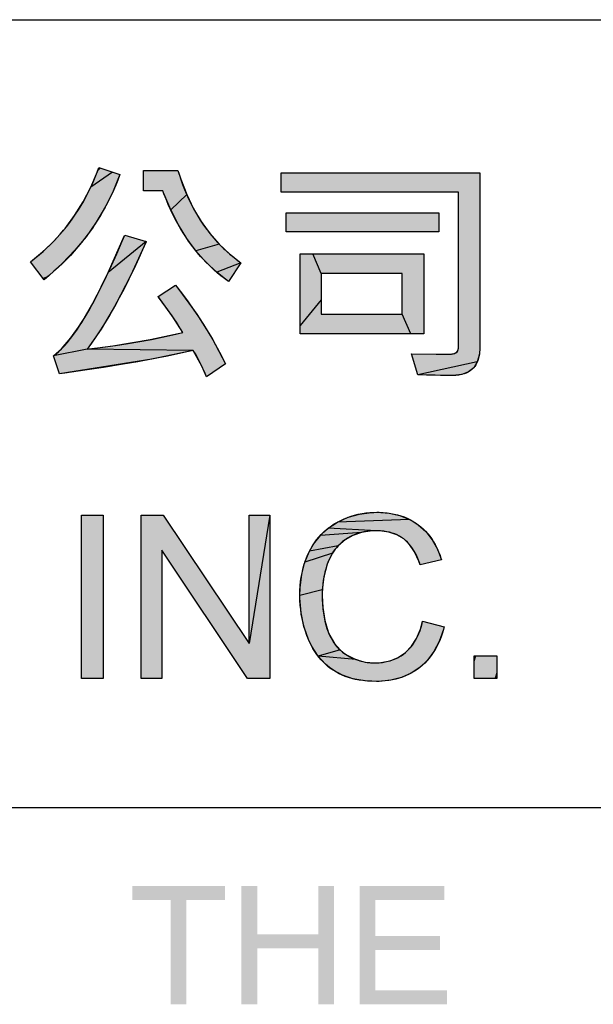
# Model space of a CAD drawing. Extents: x 0 to 1189, y 0 to 841.
# Tile 70 of 125: x 1022 to 1036, y 65 to 90. Entities that reach past the tile are written whole.
import ezdxf

# ---------------------------------------------------------------- set-up
doc = ezdxf.new("R2010")
doc.units = 0
doc.header["$LTSCALE"] = 65.395
doc.header["$MEASUREMENT"] = 0
doc.layers.get('0').update_dxf_attribs({"linetype": 'CONTINUOUS'})

msp = doc.modelspace()

# ---------------------------------------------------------------- linework, layer by layer
at = {"linetype": 'Continuous'}
for p, q in [((909, 90), (1174, 90)), ((1023.50204, 85.74369), (1023.67061, 86.14128)), ((1024.05659, 86.13058), (1023.50204, 85.74369)), ((1023.67061, 86.14128), (1023.71033, 86.24885)), ((1023.71033, 86.24885), (1024.24468, 86.06633)), ((1024.24468, 86.06633), (1024.07017, 85.64226)), ((1024.8462, 85.6583), (1024.8462, 86.16968)), ((1025.71951, 86.16968), (1025.78859, 85.9538)), ((1025.78859, 85.9538), (1025.94047, 85.5607)), ((1023.30917, 85.37203), (1023.50204, 85.74369)), ((1024.07017, 85.64226), (1023.86877, 85.23912)), ((1025.33444, 85.6583), (1024.8462, 85.6583)), ((1025.53413, 85.17221), (1025.35946, 85.59054)), ((1025.94047, 85.5607), (1025.53413, 85.17221)), ((1025.94047, 85.5607), (1026.1147, 85.20105)), ((1023.09199, 85.02458), (1023.30917, 85.37203)), ((1022.85011, 84.69987), (1023.09199, 85.02458)), ((1023.86877, 85.23912), (1023.64019, 84.85558)), ((1025.72891, 84.79084), (1025.53413, 85.17221)), ((1026.1147, 85.20105), (1026.31081, 84.87229)), ((1028.47271, 85.09993), (1032.35273, 85.09993)), ((1028.47271, 84.61256), (1028.47271, 85.09993)), ((1032.35273, 85.09993), (1032.35273, 84.61256)), ((1023.64019, 84.85558), (1023.51553, 84.67078)), ((1025.94327, 84.44372), (1025.72891, 84.79084)), ((1026.31081, 84.87229), (1026.52882, 84.5722)), ((1022.58288, 84.39682), (1022.71966, 84.54564)), ((1022.71966, 84.54564), (1022.85011, 84.69987)), ((1023.51553, 84.67078), (1023.38394, 84.49063)), ((1023.94833, 83.57756), (1024.36221, 84.52035)), ((1026.52882, 84.5722), (1026.76916, 84.29895)), ((1032.35273, 84.61256), (1028.47271, 84.61256)), ((1022.29019, 84.11534), (1022.58288, 84.39682)), ((1023.38394, 84.49063), (1023.09991, 84.14417)), ((1024.91145, 84.366), (1023.94833, 83.57756)), ((1024.91022, 84.36311), (1024.5162, 83.49671)), ((1026.17709, 84.12846), (1025.94327, 84.44372)), ((1026.76916, 84.29895), (1026.17709, 84.12846)), ((1026.76916, 84.29895), (1026.89804, 84.17185)), ((1021.97085, 83.85461), (1022.29019, 84.11534)), ((1023.09991, 84.14417), (1022.78712, 83.81535)), ((1026.43065, 83.84299), (1026.17709, 84.12846)), ((1026.89804, 84.17185), (1027.03274, 84.05108)), ((1027.03274, 84.05108), (1027.31961, 83.82851)), ((1028.82158, 84.05123), (1031.96767, 84.05123)), ((1028.82158, 82.025), (1028.82158, 84.05123)), ((1029.35698, 83.55794), (1029.14877, 84.05123)), ((1031.96767, 84.05123), (1031.96767, 82.025)), ((1022.78712, 83.81535), (1022.44432, 83.50353)), ((1026.7046, 83.58568), (1026.43065, 83.84299)), ((1027.31961, 83.82851), (1026.7046, 83.58568)), ((1022.44432, 83.50353), (1022.31467, 83.39647)), ((1023.58713, 82.85398), (1023.94833, 83.57756)), ((1026.84954, 83.46716), (1026.7046, 83.58568)), ((1031.42131, 83.55794), (1029.35698, 83.55794)), ((1029.35698, 83.55794), (1029.35698, 82.52421)), ((1031.42131, 82.52421), (1031.42131, 83.55794)), ((1024.5162, 83.49671), (1024.13441, 82.76225)), ((1025.65739, 83.25814), (1025.7672, 83.11809)), ((1026.9998, 83.35541), (1026.84954, 83.46716)), ((1025.7672, 83.11809), (1026.19826, 82.51984)), ((1023.27274, 82.3124), (1023.58713, 82.85398)), ((1024.13441, 82.76225), (1023.76493, 82.14567)), ((1025.56864, 82.4793), (1025.21421, 82.97034)), ((1029.35698, 82.88808), (1028.82158, 82.23573)), ((1026.19826, 82.51984), (1026.58434, 81.90121)), ((1029.35698, 82.52421), (1031.42131, 82.52421)), ((1031.64048, 82.025), (1031.42131, 82.52421)), ((1022.99959, 81.91953), (1023.27274, 82.3124)), ((1025.83974, 82.05998), (1025.56864, 82.4793)), ((1023.76493, 82.14567), (1023.40757, 81.63385)), ((1025.01086, 81.87697), (1025.83974, 82.05998)), ((1031.96767, 82.025), (1028.82158, 82.025)), ((1022.7623, 81.64599), (1022.99959, 81.91953)), ((1024.06287, 81.71848), (1025.01086, 81.87697)), ((1026.58434, 81.90121), (1026.92654, 81.26097)), ((1022.55532, 81.46646), (1022.7623, 81.64599)), ((1023.40757, 81.63385), (1022.55532, 81.46646)), ((1023.40757, 81.63385), (1024.06287, 81.71848)), ((1026.10944, 81.60479), (1023.40757, 81.63385)), ((1026.10944, 81.60479), (1025.05401, 81.38204)), ((1026.32605, 81.19935), (1026.10944, 81.60479)), ((1031.65691, 81.51953), (1032.58729, 81.50457)), ((1032.58729, 81.50457), (1032.60028, 81.50467)), ((1032.60028, 81.50467), (1032.74585, 81.52648)), ((1032.74585, 81.52648), (1032.82089, 81.57729)), ((1032.82089, 81.57729), (1032.84602, 81.65804)), ((1033.37937, 81.51025), (1033.32784, 81.31216)), ((1033.38943, 81.67004), (1033.37937, 81.51025)), ((1025.05401, 81.38204), (1022.71174, 81.00832)), ((1025.05401, 81.38204), (1023.74956, 81.15824)), ((1033.32784, 81.31216), (1031.81229, 80.97926)), ((1033.32784, 81.31216), (1033.2371, 81.16396)), ((1023.74956, 81.15824), (1022.71174, 81.00832)), ((1026.44735, 80.92915), (1026.32605, 81.19935)), ((1033.1059, 81.05706), (1032.93194, 80.99101)), ((1033.2371, 81.16396), (1033.1059, 81.05706)), ((1032.70265, 80.96725), (1031.81229, 80.97926)), ((1032.93194, 80.99101), (1032.70265, 80.96725)), ((1023.26959, 77.42201), (1023.81873, 77.42201)), ((1023.26959, 73.27019), (1023.26959, 77.42201)), ((1023.81873, 77.42201), (1023.81873, 73.27019)), ((1025.34506, 77.422), (1027.5258, 74.16246)), ((1028.05267, 77.422), (1027.5258, 74.16246)), ((1029.7704, 77.24226), (1030.0436, 77.3667)), ((1031.60343, 77.31244), (1029.7704, 77.24226)), ((1030.0436, 77.3667), (1030.33246, 77.44867)), ((1030.33246, 77.44867), (1030.63937, 77.4885)), ((1030.63937, 77.4885), (1030.77664, 77.49248)), ((1030.77664, 77.49248), (1030.77724, 77.49248)), ((1030.77724, 77.49248), (1031.08483, 77.47147)), ((1031.08483, 77.47147), (1031.35836, 77.41088)), ((1031.35836, 77.41088), (1031.60343, 77.31244)), ((1031.60343, 77.31244), (1031.71693, 77.24878)), ((1029.33827, 76.90493), (1029.43485, 77.00185)), ((1029.43485, 77.00185), (1029.53905, 77.09037)), ((1029.53905, 77.09037), (1029.7704, 77.24226)), ((1030.76498, 77.02268), (1029.53905, 77.09037)), ((1030.64291, 77.01879), (1030.38621, 76.98117)), ((1030.76498, 77.02268), (1030.64291, 77.01879)), ((1030.8372, 77.02109), (1030.76498, 77.02268)), ((1031.0752, 76.98988), (1030.8372, 77.02109)), ((1031.71693, 77.24878), (1031.82447, 77.17545)), ((1031.82447, 77.17545), (1032.02022, 77.00134)), ((1032.02022, 77.00134), (1032.18389, 76.79529)), ((1029.16775, 76.68563), (1029.33827, 76.90493)), ((1030.38621, 76.98117), (1029.33827, 76.90493)), ((1029.96563, 76.79369), (1029.78814, 76.63971)), ((1030.16242, 76.90603), (1029.96563, 76.79369)), ((1030.38621, 76.98117), (1030.16242, 76.90603)), ((1031.27942, 76.92135), (1031.0752, 76.98988)), ((1031.45629, 76.81596), (1031.27942, 76.92135)), ((1031.6035, 76.67668), (1031.45629, 76.81596)), ((1032.18389, 76.79529), (1032.3165, 76.55492)), ((1027.48909, 73.27019), (1025.30834, 76.53269)), ((1028.94686, 76.22962), (1029.06466, 76.50851)), ((1029.06466, 76.50851), (1029.16775, 76.68563)), ((1029.78814, 76.63971), (1029.06466, 76.50851)), ((1029.71278, 76.55227), (1029.64624, 76.45768)), ((1029.78814, 76.63971), (1029.71278, 76.55227)), ((1031.73235, 76.49118), (1031.6035, 76.67668)), ((1032.3165, 76.55492), (1032.41607, 76.28318)), ((1029.64624, 76.45768), (1028.94686, 76.22962)), ((1029.64624, 76.45768), (1029.53968, 76.24688)), ((1031.84333, 76.24979), (1031.73235, 76.49118)), ((1028.86594, 75.92071), (1028.94686, 76.22962)), ((1029.51427, 76.17686), (1029.42879, 75.85428)), ((1029.53968, 76.24688), (1029.51427, 76.17686)), ((1031.8758, 76.15563), (1031.84333, 76.24979)), ((1028.82331, 75.57699), (1028.86594, 75.92071)), ((1029.42879, 75.85428), (1029.38776, 75.52315)), ((1028.81723, 75.37751), (1028.82331, 75.57699)), ((1029.38776, 75.52315), (1028.81723, 75.37751)), ((1029.38776, 75.52315), (1029.38377, 75.38046)), ((1028.81798, 75.3082), (1028.81723, 75.37751)), ((1028.84793, 74.94379), (1028.81798, 75.3082)), ((1029.38377, 75.38046), (1029.39764, 75.07392)), ((1029.39764, 75.07392), (1029.44975, 74.74372)), ((1028.92086, 74.59646), (1028.84793, 74.94379)), ((1028.9734, 74.42834), (1028.92086, 74.59646)), ((1029.44975, 74.74372), (1029.53741, 74.45531)), ((1031.78383, 74.28682), (1031.88375, 74.52574)), ((1031.88375, 74.52574), (1031.93757, 74.72605)), ((1032.46795, 74.51415), (1032.3601, 74.21244)), ((1032.48758, 74.58685), (1032.46795, 74.51415)), ((1029.03664, 74.26391), (1028.9734, 74.42834)), ((1029.12886, 74.07294), (1029.03664, 74.26391)), ((1029.53741, 74.45531), (1029.57546, 74.36689)), ((1029.57546, 74.36689), (1029.69462, 74.1629)), ((1031.65758, 74.09204), (1031.78383, 74.28682)), ((1029.28354, 73.8359), (1029.12886, 74.07294)), ((1029.69462, 74.1629), (1029.84141, 73.99671)), ((1031.50448, 73.93522), (1031.65758, 74.09204)), ((1032.3601, 74.21244), (1032.22373, 73.95529)), ((1029.84141, 73.99671), (1029.28354, 73.8359)), ((1030.24192, 73.75581), (1029.28354, 73.8359)), ((1029.46566, 73.63656), (1029.28354, 73.8359)), ((1029.84141, 73.99671), (1029.9259, 73.92644)), ((1029.9259, 73.92644), (1030.01783, 73.86475)), ((1030.01783, 73.86475), (1030.24192, 73.75581)), ((1030.24192, 73.75581), (1030.35844, 73.71779)), ((1031.1098, 73.72334), (1031.31776, 73.8093)), ((1031.31776, 73.8093), (1031.50448, 73.93522)), ((1032.22373, 73.95529), (1032.05945, 73.73725)), ((1033.24361, 73.85118), (1033.8246, 73.85118)), ((1033.24361, 73.27019), (1033.24361, 73.85118)), ((1033.8246, 73.85118), (1033.8246, 73.27019)), ((1029.56754, 73.55001), (1029.46566, 73.63656)), ((1029.67661, 73.47221), (1029.56754, 73.55001)), ((1030.35844, 73.71779), (1030.47796, 73.69072)), ((1030.47796, 73.69072), (1030.72357, 73.66935)), ((1030.72357, 73.66935), (1030.87874, 73.67733)), ((1030.87874, 73.67733), (1031.1098, 73.72334)), ((1031.86606, 73.55433), (1031.64329, 73.40672)), ((1031.96644, 73.64149), (1031.86606, 73.55433)), ((1032.05945, 73.73725), (1031.96644, 73.64149)), ((1023.81873, 73.27019), (1023.26959, 73.27019)), ((1029.90183, 73.35323), (1029.67661, 73.47221)), ((1030.16421, 73.2666), (1029.90183, 73.35323)), ((1030.47027, 73.21421), (1030.16421, 73.2666)), ((1031.39846, 73.29863), (1031.12919, 73.22959)), ((1031.64329, 73.40672), (1031.39846, 73.29863)), ((1033.8246, 73.27019), (1033.24361, 73.27019)), ((1030.76794, 73.19955), (1030.47027, 73.21421)), ((1030.83052, 73.20038), (1030.76794, 73.19955)), ((1031.12919, 73.22959), (1030.83052, 73.20038)), ((909, 70), (1037, 70)), ((909, 70), (1174, 70))]:
    msp.add_line(p, q, dxfattribs=at)
for points in [[(1022.31467, 83.39647), (1021.97085, 83.85461), (1022.07506, 83.93507), (1022.17647, 84.01754), (1022.27511, 84.10204), (1022.37104, 84.18858), (1022.46431, 84.27719), (1022.55494, 84.36789), (1022.64298, 84.4607), (1022.72847, 84.55565), (1022.77026, 84.60393), (1022.81142, 84.65276), (1022.89184, 84.75205), (1022.96977, 84.85355), (1023.04521, 84.9573), (1023.1182, 85.06334), (1023.18875, 85.17171), (1023.25687, 85.28246), (1023.32256, 85.39564), (1023.38583, 85.5113), (1023.44669, 85.6295), (1023.50513, 85.75029), (1023.56115, 85.87373), (1023.61472, 85.99988), (1023.66585, 86.12881), (1023.71033, 86.24885)], [(1024.24468, 86.06633), (1024.19225, 85.92949), (1024.13713, 85.79489), (1024.07933, 85.66248), (1024.01884, 85.53223), (1023.95568, 85.40407), (1023.88982, 85.27797), (1023.82127, 85.15388), (1023.75001, 85.03177), (1023.67603, 84.91159), (1023.59931, 84.79331), (1023.55991, 84.73487), (1023.51982, 84.6769), (1023.43757, 84.56235), (1023.35253, 84.44963), (1023.26468, 84.33872), (1023.17398, 84.22958), (1023.0804, 84.1222), (1022.98391, 84.01654), (1022.88445, 83.9126), (1022.782, 83.81035), (1022.67651, 83.70978), (1022.56792, 83.61086), (1022.45619, 83.51361), (1022.34127, 83.41799), (1022.31467, 83.39647)], [(1024.8462, 86.16968), (1025.71951, 86.16968), (1025.74801, 86.07704), (1025.79173, 85.94463), (1025.83778, 85.81594), (1025.88613, 85.69085), (1025.93676, 85.56929), (1025.98962, 85.45116), (1026.0447, 85.33637), (1026.10198, 85.22483), (1026.16145, 85.11648), (1026.22309, 85.01122), (1026.2869, 84.90898), (1026.35289, 84.8097), (1026.42105, 84.71331), (1026.4914, 84.61974), (1026.56394, 84.52893), (1026.6387, 84.44082), (1026.71569, 84.35538), (1026.79495, 84.27254), (1026.8765, 84.19227), (1026.91815, 84.15308), (1026.96038, 84.11452), (1027.04658, 84.03931), (1027.13516, 83.96658), (1027.22615, 83.89633), (1027.31961, 83.82851)], [(1033.38943, 81.67004), (1033.38879, 81.62782), (1033.38357, 81.54622), (1033.37347, 81.4721), (1033.35887, 81.40482), (1033.34008, 81.34378), (1033.31733, 81.28841), (1033.29074, 81.23821), (1033.26034, 81.19275), (1033.22606, 81.15168), (1033.2074, 81.13269), (1033.18774, 81.11473), (1033.14538, 81.0819), (1033.09869, 81.05303), (1033.04731, 81.02809), (1032.99079, 81.00711), (1032.92865, 80.99025), (1032.86032, 80.97776), (1032.7852, 80.96996), (1032.70265, 80.96726), (1032.393, 80.96816), (1032.03615, 80.97259), (1031.81229, 80.97926), (1031.65691, 81.51953), (1032.28164, 81.50744), (1032.58729, 81.50457), (1032.61169, 81.50493), (1032.66922, 81.50918), (1032.71575, 81.51752), (1032.75302, 81.52919), (1032.78255, 81.54367), (1032.80561, 81.56072), (1032.82318, 81.5804), (1032.83009, 81.59134), (1032.83577, 81.60302), (1032.8434, 81.62867), (1032.84602, 81.65804), (1032.84602, 85.61723), (1028.34638, 85.61723), (1028.34638, 86.11052), (1033.38943, 86.11052), (1033.38943, 81.67004)], [(1027.31961, 83.82851), (1026.9998, 83.35541), (1026.90416, 83.4253), (1026.81066, 83.49788), (1026.71928, 83.57316), (1026.63001, 83.65116), (1026.54282, 83.73191), (1026.45766, 83.81546), (1026.37452, 83.90186), (1026.29337, 83.99115), (1026.21419, 84.08338), (1026.13697, 84.17862), (1026.06169, 84.27693), (1025.98834, 84.37838), (1025.91693, 84.48302), (1025.84746, 84.59095), (1025.77992, 84.70223), (1025.71433, 84.81694), (1025.65069, 84.93517), (1025.58903, 85.057), (1025.52937, 85.18253), (1025.47172, 85.31184), (1025.41612, 85.44504), (1025.36259, 85.58221), (1025.33444, 85.6583)], [(1026.92654, 81.26097), (1026.44735, 80.92915), (1026.39273, 81.0548), (1026.31997, 81.21206), (1026.24836, 81.35585), (1026.17813, 81.4866), (1026.10944, 81.60479), (1025.79228, 81.53284), (1025.45168, 81.46062), (1025.08643, 81.38824), (1024.69531, 81.31575), (1024.27706, 81.24326), (1023.83036, 81.17084), (1023.35385, 81.09859), (1022.84615, 81.0266), (1022.71174, 81.00832), (1022.55532, 81.46646), (1022.6198, 81.51602), (1022.68715, 81.57403), (1022.75755, 81.64122), (1022.8312, 81.71837), (1022.90827, 81.80629), (1022.98895, 81.90584), (1023.07341, 82.01794), (1023.16182, 82.14352), (1023.25437, 82.28359), (1023.35123, 82.43918), (1023.45257, 82.61135), (1023.55859, 82.80123), (1023.66947, 83.00996), (1023.78539, 83.23874), (1023.90654, 83.48882), (1024.03313, 83.76146), (1024.16536, 84.05798), (1024.30343, 84.37976), (1024.36509, 84.5273), (1024.91145, 84.366)], [(1024.91145, 84.366), (1024.85247, 84.22905), (1024.72515, 83.94214), (1024.59907, 83.66962), (1024.47424, 83.41102), (1024.35067, 83.16585), (1024.22836, 82.93364), (1024.10731, 82.71394), (1023.98754, 82.50629), (1023.86903, 82.31025), (1023.75179, 82.12541), (1023.6358, 81.95133), (1023.52107, 81.78761), (1023.40757, 81.63385), (1023.46295, 81.64032), (1023.80636, 81.68318), (1024.13556, 81.72903), (1024.45106, 81.77772), (1024.75335, 81.82915), (1025.04292, 81.8832), (1025.32021, 81.93975), (1025.58568, 81.99871), (1025.83974, 82.05998), (1025.77035, 82.17496), (1025.67823, 82.31777), (1025.55941, 82.49261), (1025.40975, 82.70383), (1025.22497, 82.95589), (1025.21421, 82.97034), (1025.65739, 83.25814), (1025.69142, 83.21522), (1025.83539, 83.02881), (1025.97469, 82.84048), (1026.10938, 82.6502), (1026.2395, 82.45795), (1026.36511, 82.2637), (1026.48622, 82.06739), (1026.6029, 81.86901), (1026.71515, 81.66851), (1026.82303, 81.46584), (1026.92654, 81.26097)], [(1024.78147, 73.27019), (1024.78147, 77.42201), (1025.34506, 77.42201)], [(1027.5258, 74.16246), (1027.5258, 77.42201), (1028.05267, 77.42201), (1028.05267, 73.27019), (1027.48909, 73.27019)], [(1028.81723, 75.37163), (1028.81724, 75.38732), (1028.8198, 75.50817), (1028.82666, 75.62469), (1028.83769, 75.73709), (1028.85276, 75.84555), (1028.87176, 75.95024), (1028.89462, 76.05134), (1028.92125, 76.14902), (1028.95159, 76.24343), (1028.98562, 76.33472), (1029.02331, 76.42304), (1029.06466, 76.50851), (1029.09485, 76.56505), (1029.14163, 76.64475), (1029.19122, 76.72044), (1029.24363, 76.79228), (1029.29888, 76.86044), (1029.35702, 76.92503), (1029.41812, 76.98618), (1029.4498, 77.0155), (1029.48226, 77.04397), (1029.54944, 77.09842), (1029.61978, 77.14958), (1029.69339, 77.19752), (1029.7704, 77.24226), (1029.85521, 77.28627), (1029.94148, 77.32596), (1029.9852, 77.3442), (1030.02931, 77.36139), (1030.1187, 77.39257), (1030.20975, 77.41954), (1030.30257, 77.44231), (1030.39729, 77.46088), (1030.49402, 77.47523), (1030.59289, 77.4853), (1030.69403, 77.49105), (1030.77664, 77.49248), (1030.83657, 77.49174), (1030.93694, 77.48703), (1031.03341, 77.47811), (1031.12617, 77.46512), (1031.21544, 77.44816), (1031.3014, 77.42732), (1031.38424, 77.40268), (1031.46414, 77.37426), (1031.54124, 77.3421), (1031.61571, 77.30617), (1031.68768, 77.26645), (1031.72277, 77.24514), (1031.75726, 77.22287), (1031.82447, 77.17545), (1031.89002, 77.12368), (1031.95221, 77.06884), (1032.01115, 77.01084), (1032.06688, 76.94966), (1032.11945, 76.88521), (1032.16892, 76.81739), (1032.21534, 76.74606), (1032.25873, 76.67106), (1032.29909, 76.59222), (1032.3364, 76.50936), (1032.37063, 76.42226), (1032.40172, 76.33073), (1032.41607, 76.28318), (1031.8758, 76.15563), (1031.86432, 76.19056), (1031.83178, 76.28012), (1031.79724, 76.36259), (1031.76082, 76.43844), (1031.72259, 76.50809), (1031.6826, 76.57195), (1031.64088, 76.63038), (1031.59743, 76.68372), (1031.55222, 76.73226), (1031.5052, 76.77627), (1031.45629, 76.81596), (1031.43003, 76.83511), (1031.40313, 76.85332), (1031.34743, 76.88695), (1031.28902, 76.9169), (1031.22774, 76.94323), (1031.16339, 76.96594), (1031.09575, 76.98499), (1031.02458, 77.0003), (1030.94964, 77.01176), (1030.87065, 77.01923), (1030.78733, 77.02253), (1030.76498, 77.02268), (1030.69492, 77.02142), (1030.6061, 77.016), (1030.52142, 77.00645), (1030.44064, 76.99294), (1030.36351, 76.97559), (1030.28979, 76.95448), (1030.21929, 76.92968), (1030.15179, 76.90122), (1030.08712, 76.86909), (1030.02511, 76.83327), (1029.99505, 76.81395), (1029.96563, 76.79369), (1029.90492, 76.74743), (1029.84822, 76.69864), (1029.79536, 76.64724), (1029.74618, 76.59318), (1029.70058, 76.53634), (1029.65849, 76.47665), (1029.6199, 76.41404), (1029.58475, 76.34837), (1029.55303, 76.27946), (1029.52473, 76.20713), (1029.51427, 76.17686), (1029.4824, 76.0757), (1029.45501, 75.97374), (1029.44299, 75.92244), (1029.43207, 75.87092), (1029.41358, 75.76725), (1029.39952, 75.66267), (1029.3899, 75.55713), (1029.38473, 75.45055), (1029.38377, 75.38046), (1029.38517, 75.2803), (1029.39078, 75.16), (1029.40049, 75.04517), (1029.41416, 74.93553), (1029.43163, 74.83077), (1029.45278, 74.73063), (1029.47751, 74.63483), (1029.50574, 74.54314), (1029.53741, 74.45531), (1029.55695, 74.40794), (1029.59065, 74.33556), (1029.62707, 74.26772), (1029.66618, 74.20419)], [(1025.30834, 76.53269), (1025.30834, 73.27019), (1024.78147, 73.27019)], [(1031.93757, 74.72605), (1032.48758, 74.58685), (1032.48048, 74.55959), (1032.45047, 74.45545), (1032.4174, 74.35651), (1032.38136, 74.26253), (1032.34242, 74.1733), (1032.30064, 74.08861), (1032.25608, 74.00827), (1032.20875, 73.93209), (1032.15868, 73.85992), (1032.10584, 73.79159), (1032.0502, 73.72698), (1031.99174, 73.66596), (1031.93037, 73.60843), (1031.86606, 73.55433), (1031.79777, 73.50323), (1031.72745, 73.45621), (1031.65497, 73.41318), (1031.58029, 73.3741), (1031.50335, 73.33895), (1031.42401, 73.30769), (1031.34214, 73.28031), (1031.25758, 73.25681), (1031.17017, 73.23723), (1031.07974, 73.22163), (1030.9861, 73.21009), (1030.88908, 73.20272), (1030.78846, 73.19964), (1030.76794, 73.19955), (1030.76694, 73.19955), (1030.64879, 73.20177), (1030.53647, 73.20823), (1030.42969, 73.21873), (1030.32818, 73.23309), (1030.23168, 73.25115), (1030.13993, 73.27278), (1030.0527, 73.29784), (1029.96975, 73.32625), (1029.89086, 73.35793), (1029.81583, 73.39283), (1029.74448, 73.43093), (1029.67661, 73.47221), (1029.60677, 73.52042), (1029.53986, 73.57208), (1029.47583, 73.62724), (1029.41466, 73.68591), (1029.35627, 73.74819), (1029.30061, 73.81419), (1029.24765, 73.88404), (1029.19735, 73.95788), (1029.14973, 74.03587), (1029.1048, 74.11818), (1029.06258, 74.20501), (1029.03664, 74.26391), (1028.99538, 74.36752), (1028.95843, 74.47254), (1028.94156, 74.5256), (1028.92576, 74.57903), (1028.89736, 74.68702), (1028.87323, 74.79659), (1028.85338, 74.90783), (1028.83781, 75.02086), (1028.82657, 75.13576), (1028.81969, 75.25265), (1028.81723, 75.37163)], [(1029.66618, 74.20419), (1029.70797, 74.14475), (1029.75247, 74.08919), (1029.79972, 74.03734), (1029.8498, 73.98905), (1029.9028, 73.94421), (1029.95878, 73.9028), (1030.01783, 73.86475), (1030.0881, 73.82519), (1030.15918, 73.79028), (1030.23119, 73.75992), (1030.30424, 73.73399), (1030.34121, 73.72266), (1030.37847, 73.71243), (1030.45391, 73.69524), (1030.53068, 73.68239), (1030.60895, 73.67388), (1030.68887, 73.66976), (1030.72357, 73.66935), (1030.75401, 73.66964), (1030.83539, 73.67343), (1030.91363, 73.68148), (1030.98891, 73.69365), (1031.06143, 73.70987), (1031.13137, 73.73008), (1031.1989, 73.75424), (1031.26417, 73.78236), (1031.296, 73.79792), (1031.32731, 73.81449), (1031.38833, 73.85061), (1031.44736, 73.89082), (1031.50448, 73.93522), (1031.55597, 73.98101), (1031.60471, 74.03042), (1031.65078, 74.08359), (1031.69425, 74.14068), (1031.73513, 74.20187), (1031.77343, 74.26739), (1031.80912, 74.33746), (1031.84215, 74.41235), (1031.87244, 74.49232), (1031.8999, 74.57768), (1031.92439, 74.66872), (1031.93757, 74.72605)]]:
    msp.add_lwpolyline(points, dxfattribs=at)
for points in [[(1023.50204, 85.74369), (1023.67061, 86.14128), (1024.05659, 86.13058)], [(1023.50204, 85.74369), (1024.05659, 86.13058), (1024.24468, 86.06633)], [(1024.24468, 86.06633), (1024.07017, 85.64226), (1023.50204, 85.74369)], [(1023.67061, 86.14128), (1023.71033, 86.24885), (1023.7659, 86.22987)], [(1023.7659, 86.22987), (1024.05659, 86.13058), (1023.67061, 86.14128)], [(1025.78859, 85.9538), (1024.8462, 85.8383), (1025.71951, 86.16968)], [(1025.71951, 86.16968), (1024.8462, 85.8383), (1025.1536, 86.16968)], [(1024.8462, 85.8383), (1024.8462, 86.16968), (1025.1536, 86.16968)], [(1028.34638, 85.61723), (1028.34638, 86.11052), (1033.38943, 86.11052)], [(1028.34638, 85.61723), (1033.38943, 86.11052), (1032.84602, 85.61723)], [(1033.38943, 86.11052), (1033.38943, 81.67004), (1032.84602, 85.61723)], [(1024.8462, 85.8383), (1025.78859, 85.9538), (1024.8462, 85.6583)], [(1024.8462, 85.6583), (1025.78859, 85.9538), (1025.16258, 85.6583)], [(1025.16258, 85.6583), (1025.78859, 85.9538), (1025.33444, 85.6583)], [(1025.33444, 85.6583), (1025.78859, 85.9538), (1025.35946, 85.59054)], [(1025.78859, 85.9538), (1025.94047, 85.5607), (1025.35946, 85.59054)], [(1023.30917, 85.37203), (1023.50204, 85.74369), (1024.07017, 85.64226)], [(1024.07017, 85.64226), (1023.86877, 85.23912), (1023.30917, 85.37203)], [(1025.53413, 85.17221), (1025.35946, 85.59054), (1025.94047, 85.5607)], [(1025.53413, 85.17221), (1025.94047, 85.5607), (1026.1147, 85.20105)], [(1032.84602, 81.65804), (1032.84602, 85.61723), (1033.38943, 81.67004)], [(1023.09199, 85.02458), (1023.30917, 85.37203), (1023.86877, 85.23912)], [(1022.85011, 84.69987), (1023.09199, 85.02458), (1023.64019, 84.85558)], [(1023.86877, 85.23912), (1023.64019, 84.85558), (1023.09199, 85.02458)], [(1026.1147, 85.20105), (1026.31081, 84.87229), (1025.53413, 85.17221)], [(1025.72891, 84.79084), (1025.53413, 85.17221), (1026.31081, 84.87229)], [(1032.35273, 85.04924), (1028.47271, 84.92838), (1032.35273, 85.09993)], [(1032.35273, 85.09993), (1028.47271, 84.92838), (1030.98696, 85.09993)], [(1030.98696, 85.09993), (1028.47271, 84.92838), (1028.87623, 85.09993)], [(1028.47271, 84.92838), (1028.47271, 85.09993), (1028.87623, 85.09993)], [(1032.35273, 85.04924), (1032.35273, 84.78411), (1028.47271, 84.92838)], [(1023.64019, 84.85558), (1023.51553, 84.67078), (1022.85011, 84.69987)], [(1026.31081, 84.87229), (1026.52882, 84.5722), (1025.72891, 84.79084)], [(1025.94327, 84.44372), (1025.72891, 84.79084), (1026.52882, 84.5722)], [(1028.47271, 84.66324), (1028.47271, 84.92838), (1032.35273, 84.78411)], [(1028.47271, 84.66324), (1032.35273, 84.78411), (1028.47271, 84.61256)], [(1028.47271, 84.61256), (1032.35273, 84.78411), (1029.83848, 84.61256)], [(1029.83848, 84.61256), (1032.35273, 84.78411), (1031.94921, 84.61256)], [(1032.35273, 84.78411), (1032.35273, 84.61256), (1031.94921, 84.61256)], [(1022.58288, 84.39682), (1022.71966, 84.54564), (1023.38394, 84.49063)], [(1022.71966, 84.54564), (1022.85011, 84.69987), (1023.51553, 84.67078)], [(1023.51553, 84.67078), (1023.38394, 84.49063), (1022.71966, 84.54564)], [(1024.91145, 84.366), (1023.94833, 83.57756), (1024.36509, 84.5273), (1024.36221, 84.52035)], [(1026.52882, 84.5722), (1026.76916, 84.29895), (1025.94327, 84.44372)], [(1022.29019, 84.11534), (1022.58288, 84.39682), (1023.09991, 84.14417)], [(1023.38394, 84.49063), (1023.09991, 84.14417), (1022.58288, 84.39682)], [(1023.94833, 83.57756), (1024.91145, 84.366), (1024.91022, 84.36311)], [(1024.91022, 84.36311), (1024.5162, 83.49671), (1023.94833, 83.57756)], [(1026.17709, 84.12846), (1025.94327, 84.44372), (1026.76916, 84.29895)], [(1026.17709, 84.12846), (1026.76916, 84.29895), (1026.89804, 84.17185)], [(1022.29019, 84.11534), (1023.09991, 84.14417), (1021.97085, 83.85461)], [(1023.09991, 84.14417), (1022.78712, 83.81535), (1021.97085, 83.85461)], [(1026.89804, 84.17185), (1027.03274, 84.05108), (1026.17709, 84.12846)], [(1026.43065, 83.84299), (1026.17709, 84.12846), (1027.03274, 84.05108)], [(1027.03274, 84.05108), (1027.31961, 83.82851), (1026.43065, 83.84299)], [(1029.35698, 83.55794), (1028.82158, 83.338), (1029.14877, 84.05123)], [(1028.82158, 83.338), (1028.82158, 84.05123), (1029.14877, 84.05123)], [(1029.35698, 83.55794), (1029.14877, 84.05123), (1030.86025, 84.05123)], [(1031.96767, 83.8405), (1029.35698, 83.55794), (1031.96767, 84.05123)], [(1031.96767, 84.05123), (1029.35698, 83.55794), (1030.86025, 84.05123)], [(1022.09188, 83.69335), (1021.97085, 83.85461), (1022.78712, 83.81535)], [(1022.78712, 83.81535), (1022.44432, 83.50353), (1022.09188, 83.69335)], [(1026.7046, 83.58568), (1026.43065, 83.84299), (1027.31961, 83.82851)], [(1026.7046, 83.58568), (1027.31961, 83.82851), (1027.20704, 83.66198)], [(1029.35698, 83.55794), (1031.96767, 83.8405), (1030.08362, 83.55794)], [(1030.08362, 83.55794), (1031.96767, 83.8405), (1031.20662, 83.55794)], [(1031.20662, 83.55794), (1031.96767, 83.8405), (1031.42131, 83.55794)], [(1031.42131, 83.55794), (1031.96767, 83.8405), (1031.42131, 83.19407)], [(1031.96767, 83.8405), (1031.96767, 82.73824), (1031.42131, 83.19407)], [(1022.27892, 83.44412), (1022.09188, 83.69335), (1022.44432, 83.50353)], [(1022.44432, 83.50353), (1022.31467, 83.39647), (1022.27892, 83.44412)], [(1023.58713, 82.85398), (1023.94833, 83.57756), (1024.5162, 83.49671)], [(1026.7046, 83.58568), (1027.20704, 83.66198), (1026.84954, 83.46716)], [(1027.20704, 83.66198), (1026.9998, 83.35541), (1026.84954, 83.46716)], [(1029.35698, 83.45043), (1028.82158, 83.338), (1029.35698, 83.55794)], [(1024.5162, 83.49671), (1024.13441, 82.76225), (1023.58713, 82.85398)], [(1025.21421, 82.97034), (1025.65739, 83.25814), (1025.7672, 83.11809)], [(1029.35698, 83.45043), (1029.35698, 82.88808), (1028.82158, 83.338)], [(1028.82158, 82.23573), (1028.82158, 83.338), (1029.35698, 82.88808)], [(1025.7672, 83.11809), (1026.19826, 82.51984), (1025.21421, 82.97034)], [(1031.42131, 82.63172), (1031.42131, 83.19407), (1031.96767, 82.73824)], [(1023.27274, 82.3124), (1023.58713, 82.85398), (1024.13441, 82.76225)], [(1024.13441, 82.76225), (1023.76493, 82.14567), (1023.27274, 82.3124)], [(1025.56864, 82.4793), (1025.21421, 82.97034), (1026.19826, 82.51984)], [(1028.82158, 82.23573), (1029.35698, 82.88808), (1029.35698, 82.52421)], [(1025.56864, 82.4793), (1026.19826, 82.51984), (1025.83974, 82.05998)], [(1026.19826, 82.51984), (1026.58434, 81.90121), (1025.83974, 82.05998)], [(1031.42131, 82.52421), (1028.82158, 82.23573), (1030.69467, 82.52421)], [(1030.69467, 82.52421), (1028.82158, 82.23573), (1029.57167, 82.52421)], [(1029.57167, 82.52421), (1028.82158, 82.23573), (1029.35698, 82.52421)], [(1028.82158, 82.23573), (1031.42131, 82.52421), (1028.82158, 82.025)], [(1028.82158, 82.025), (1031.42131, 82.52421), (1029.929, 82.025)], [(1031.42131, 82.52421), (1031.64048, 82.025), (1029.929, 82.025)], [(1031.42131, 82.63172), (1031.96767, 82.73824), (1031.42131, 82.52421)], [(1031.42131, 82.52421), (1031.96767, 82.73824), (1031.64048, 82.025)], [(1031.96767, 82.73824), (1031.96767, 82.025), (1031.64048, 82.025)], [(1022.99959, 81.91953), (1023.27274, 82.3124), (1023.76493, 82.14567)], [(1022.99959, 81.91953), (1023.76493, 82.14567), (1022.7623, 81.64599)], [(1023.76493, 82.14567), (1023.40757, 81.63385), (1022.7623, 81.64599)], [(1025.01086, 81.87697), (1025.83974, 82.05998), (1026.58434, 81.90121)], [(1024.06287, 81.71848), (1026.58434, 81.90121), (1023.40757, 81.63385)], [(1023.40757, 81.63385), (1026.58434, 81.90121), (1026.10944, 81.60479)], [(1025.01086, 81.87697), (1026.58434, 81.90121), (1024.06287, 81.71848)], [(1026.58434, 81.90121), (1026.92654, 81.26097), (1026.10944, 81.60479)], [(1022.55532, 81.46646), (1022.7623, 81.64599), (1023.40757, 81.63385)], [(1022.55532, 81.46646), (1023.40757, 81.63385), (1026.10944, 81.60479)], [(1026.10944, 81.60479), (1025.05401, 81.38204), (1022.55532, 81.46646)], [(1026.32605, 81.19935), (1026.10944, 81.60479), (1026.92654, 81.26097)], [(1031.81229, 80.97926), (1031.65691, 81.51953), (1032.58729, 81.50457)], [(1033.32784, 81.31216), (1031.81229, 80.97926), (1032.58729, 81.50457)], [(1032.60028, 81.50467), (1033.37937, 81.51025), (1032.58729, 81.50457)], [(1033.37937, 81.51025), (1033.32784, 81.31216), (1032.58729, 81.50457)], [(1032.60028, 81.50467), (1032.74585, 81.52648), (1033.37937, 81.51025)], [(1032.82089, 81.57729), (1033.38943, 81.67004), (1032.74585, 81.52648)], [(1033.38943, 81.67004), (1033.37937, 81.51025), (1032.74585, 81.52648)], [(1032.84602, 81.65804), (1033.38943, 81.67004), (1032.82089, 81.57729)], [(1022.71174, 81.00832), (1022.55532, 81.46646), (1025.05401, 81.38204)], [(1022.71174, 81.00832), (1025.05401, 81.38204), (1023.74956, 81.15824)], [(1026.92654, 81.26097), (1026.44735, 80.92915), (1026.32605, 81.19935)], [(1031.81229, 80.97926), (1033.32784, 81.31216), (1033.2371, 81.16396)], [(1033.1059, 81.05706), (1031.81229, 80.97926), (1033.2371, 81.16396)], [(1032.93194, 80.99101), (1031.81229, 80.97926), (1033.1059, 81.05706)], [(1032.93194, 80.99101), (1032.70265, 80.96725), (1031.81229, 80.97926)], [(1023.81873, 76.99022), (1023.26959, 75.96057), (1023.81873, 77.42201)], [(1023.81873, 77.42201), (1023.26959, 75.96057), (1023.62543, 77.42201)], [(1023.62543, 77.42201), (1023.26959, 75.96057), (1023.3267, 77.42201)], [(1023.26959, 75.96057), (1023.26959, 77.42201), (1023.3267, 77.42201)], [(1025.30834, 76.53269), (1024.78147, 73.2702), (1025.34506, 77.42201)], [(1024.78147, 73.2702), (1024.78147, 77.42201), (1025.34506, 77.42201)], [(1025.34506, 77.42201), (1027.5258, 74.16246), (1025.30834, 76.53269)], [(1027.5258, 74.16246), (1028.05267, 77.42201), (1027.48909, 73.2702)], [(1028.05267, 77.42201), (1028.05267, 73.2702), (1027.48909, 73.2702)], [(1027.5258, 77.422), (1028.05267, 77.422), (1027.5258, 74.16246)], [(1029.7704, 77.24226), (1030.0436, 77.3667), (1031.60343, 77.31244)], [(1029.7704, 77.24226), (1031.60343, 77.31244), (1031.71693, 77.24878)], [(1030.0436, 77.3667), (1030.33246, 77.44867), (1031.35836, 77.41088)], [(1031.35836, 77.41088), (1031.60343, 77.31244), (1030.0436, 77.3667)], [(1030.33246, 77.44867), (1030.63937, 77.4885), (1031.08483, 77.47147)], [(1031.08483, 77.47147), (1031.35836, 77.41088), (1030.33246, 77.44867)], [(1030.63937, 77.4885), (1030.77664, 77.49248), (1030.77724, 77.49248)], [(1030.77724, 77.49248), (1031.08483, 77.47147), (1030.63937, 77.4885)], [(1029.33827, 76.90493), (1029.43485, 77.00185), (1030.38621, 76.98117)], [(1029.43485, 77.00185), (1029.53905, 77.09037), (1030.76498, 77.02268)], [(1030.64291, 77.01879), (1029.43485, 77.00185), (1030.76498, 77.02268)], [(1030.64291, 77.01879), (1030.38621, 76.98117), (1029.43485, 77.00185)], [(1029.53905, 77.09037), (1029.7704, 77.24226), (1031.82447, 77.17545)], [(1029.53905, 77.09037), (1031.82447, 77.17545), (1030.76498, 77.02268)], [(1031.71693, 77.24878), (1031.82447, 77.17545), (1029.7704, 77.24226)], [(1030.76498, 77.02268), (1031.82447, 77.17545), (1030.8372, 77.02109)], [(1031.82447, 77.17545), (1032.02022, 77.00134), (1030.8372, 77.02109)], [(1031.0752, 76.98988), (1030.8372, 77.02109), (1032.02022, 77.00134)], [(1031.0752, 76.98988), (1032.02022, 77.00134), (1031.27942, 76.92135)], [(1031.27942, 76.92135), (1032.02022, 77.00134), (1031.45629, 76.81596)], [(1032.02022, 77.00134), (1032.18389, 76.79529), (1031.45629, 76.81596)], [(1023.81873, 76.99022), (1023.81873, 74.73163), (1023.26959, 75.96057)], [(1029.16775, 76.68563), (1029.33827, 76.90493), (1029.96563, 76.79369)], [(1029.96563, 76.79369), (1029.78814, 76.63971), (1029.16775, 76.68563)], [(1029.33827, 76.90493), (1030.38621, 76.98117), (1030.16242, 76.90603)], [(1030.16242, 76.90603), (1029.96563, 76.79369), (1029.33827, 76.90493)], [(1031.6035, 76.67668), (1031.45629, 76.81596), (1032.18389, 76.79529)], [(1032.18389, 76.79529), (1032.3165, 76.55492), (1031.6035, 76.67668)], [(1025.30834, 76.53269), (1025.30834, 73.2702), (1024.78147, 73.2702)], [(1027.48909, 73.2702), (1025.30834, 76.53269), (1027.5258, 74.16246)], [(1028.94686, 76.22962), (1029.06466, 76.50851), (1029.64624, 76.45768)], [(1029.06466, 76.50851), (1029.16775, 76.68563), (1029.78814, 76.63971)], [(1029.06466, 76.50851), (1029.78814, 76.63971), (1029.71278, 76.55227)], [(1029.71278, 76.55227), (1029.64624, 76.45768), (1029.06466, 76.50851)], [(1031.73235, 76.49118), (1031.6035, 76.67668), (1032.3165, 76.55492)], [(1032.3165, 76.55492), (1032.41607, 76.28318), (1031.73235, 76.49118)], [(1028.94686, 76.22962), (1029.64624, 76.45768), (1029.53968, 76.24688)], [(1031.84333, 76.24979), (1031.73235, 76.49118), (1032.41607, 76.28318)], [(1032.41607, 76.28318), (1031.8758, 76.15563), (1031.84333, 76.24979)], [(1028.86594, 75.92071), (1028.94686, 76.22962), (1029.51427, 76.17686)], [(1029.51427, 76.17686), (1029.42879, 75.85428), (1028.86594, 75.92071)], [(1029.53968, 76.24688), (1029.51427, 76.17686), (1028.94686, 76.22962)], [(1023.26959, 73.70198), (1023.26959, 75.96057), (1023.81873, 74.73163)], [(1028.82331, 75.57699), (1028.86594, 75.92071), (1029.42879, 75.85428)], [(1029.42879, 75.85428), (1029.38776, 75.52315), (1028.82331, 75.57699)], [(1028.81723, 75.37751), (1028.82331, 75.57699), (1029.38776, 75.52315)], [(1028.81723, 75.37751), (1029.38776, 75.52315), (1029.38377, 75.38046)], [(1028.81723, 75.37751), (1029.38377, 75.38046), (1028.81798, 75.3082)], [(1029.38377, 75.38046), (1029.39764, 75.07392), (1028.81798, 75.3082)], [(1028.84793, 74.94379), (1028.81798, 75.3082), (1029.39764, 75.07392)], [(1029.39764, 75.07392), (1029.44975, 74.74372), (1028.84793, 74.94379)], [(1028.92086, 74.59646), (1028.84793, 74.94379), (1029.44975, 74.74372)], [(1023.26959, 73.70198), (1023.81873, 74.73163), (1023.26959, 73.2702)], [(1023.26959, 73.2702), (1023.81873, 74.73163), (1023.46288, 73.2702)], [(1023.46288, 73.2702), (1023.81873, 74.73163), (1023.76162, 73.2702)], [(1023.81873, 74.73163), (1023.81873, 73.2702), (1023.76162, 73.2702)], [(1029.44975, 74.74372), (1029.53741, 74.45531), (1028.92086, 74.59646)], [(1028.9734, 74.42834), (1028.92086, 74.59646), (1029.53741, 74.45531)], [(1031.78383, 74.28682), (1031.88375, 74.52574), (1032.46795, 74.51415)], [(1032.46795, 74.51415), (1032.3601, 74.21244), (1031.78383, 74.28682)], [(1031.88375, 74.52574), (1031.93757, 74.72605), (1032.48758, 74.58685)], [(1032.48758, 74.58685), (1032.46795, 74.51415), (1031.88375, 74.52574)], [(1029.53741, 74.45531), (1029.57546, 74.36689), (1028.9734, 74.42834)], [(1029.03664, 74.26391), (1028.9734, 74.42834), (1029.57546, 74.36689)], [(1029.57546, 74.36689), (1029.69462, 74.1629), (1029.03664, 74.26391)], [(1029.12886, 74.07294), (1029.03664, 74.26391), (1029.69462, 74.1629)], [(1031.65758, 74.09204), (1031.78383, 74.28682), (1032.3601, 74.21244)], [(1029.69462, 74.1629), (1029.84141, 73.99671), (1029.12886, 74.07294)], [(1029.28354, 73.8359), (1029.12886, 74.07294), (1029.84141, 73.99671)], [(1031.50448, 73.93522), (1031.65758, 74.09204), (1032.22373, 73.95529)], [(1032.3601, 74.21244), (1032.22373, 73.95529), (1031.65758, 74.09204)], [(1029.28354, 73.8359), (1029.84141, 73.99671), (1029.9259, 73.92644)], [(1030.01783, 73.86475), (1029.28354, 73.8359), (1029.9259, 73.92644)], [(1030.01783, 73.86475), (1030.24192, 73.75581), (1029.28354, 73.8359)], [(1029.46566, 73.63656), (1029.28354, 73.8359), (1030.24192, 73.75581)], [(1030.35844, 73.71779), (1029.46566, 73.63656), (1030.24192, 73.75581)], [(1031.1098, 73.72334), (1031.31776, 73.8093), (1032.05945, 73.73725)], [(1031.50448, 73.93522), (1032.22373, 73.95529), (1031.31776, 73.8093)], [(1032.22373, 73.95529), (1032.05945, 73.73725), (1031.31776, 73.8093)], [(1033.8246, 73.79076), (1033.24361, 73.64667), (1033.8246, 73.85118)], [(1033.8246, 73.85118), (1033.24361, 73.64667), (1033.62009, 73.85118)], [(1033.62009, 73.85118), (1033.24361, 73.64667), (1033.30404, 73.85118)], [(1033.24361, 73.64667), (1033.24361, 73.85118), (1033.30404, 73.85118)], [(1033.8246, 73.79076), (1033.8246, 73.4747), (1033.24361, 73.64667)], [(1030.47796, 73.69072), (1029.46566, 73.63656), (1030.35844, 73.71779)], [(1030.72357, 73.66935), (1029.46566, 73.63656), (1030.47796, 73.69072)], [(1031.96644, 73.64149), (1029.46566, 73.63656), (1030.72357, 73.66935)], [(1031.96644, 73.64149), (1031.86606, 73.55433), (1029.46566, 73.63656)], [(1029.56754, 73.55001), (1029.46566, 73.63656), (1031.86606, 73.55433)], [(1029.56754, 73.55001), (1031.86606, 73.55433), (1029.67661, 73.47221)], [(1031.86606, 73.55433), (1031.64329, 73.40672), (1029.67661, 73.47221)], [(1030.87874, 73.67733), (1032.05945, 73.73725), (1030.72357, 73.66935)], [(1032.05945, 73.73725), (1031.96644, 73.64149), (1030.72357, 73.66935)], [(1031.1098, 73.72334), (1032.05945, 73.73725), (1030.87874, 73.67733)], [(1033.24361, 73.33062), (1033.24361, 73.64667), (1033.8246, 73.4747)], [(1029.90183, 73.35323), (1029.67661, 73.47221), (1031.64329, 73.40672)], [(1031.64329, 73.40672), (1031.39846, 73.29863), (1029.90183, 73.35323)], [(1030.16421, 73.2666), (1029.90183, 73.35323), (1031.39846, 73.29863)], [(1031.39846, 73.29863), (1031.12919, 73.22959), (1030.16421, 73.2666)], [(1030.47027, 73.21421), (1030.16421, 73.2666), (1031.12919, 73.22959)], [(1033.24361, 73.33062), (1033.8246, 73.4747), (1033.24361, 73.27019)], [(1033.24361, 73.27019), (1033.8246, 73.4747), (1033.44812, 73.27019)], [(1033.44812, 73.27019), (1033.8246, 73.4747), (1033.76418, 73.27019)], [(1033.8246, 73.4747), (1033.8246, 73.27019), (1033.76418, 73.27019)], [(1031.12919, 73.22959), (1030.83052, 73.20038), (1030.47027, 73.21421)], [(1030.76794, 73.19955), (1030.47027, 73.21421), (1030.83052, 73.20038)], [(1026.91111, 68), (1024.55556, 67.64444), (1024.55556, 68)], [(1025.53333, 67.64444), (1024.55556, 67.64444), (1026.91111, 68)], [(1025.93333, 67.64444), (1025.53333, 67.64444), (1026.91111, 68)], [(1025.93333, 67.64444), (1026.91111, 68), (1026.91111, 67.64444)], [(1027.73333, 68), (1027.73333, 66.77778), (1027.33333, 65)], [(1027.73333, 68), (1027.33333, 65), (1027.33333, 68)], [(1029.68889, 68), (1029.28889, 66.77778), (1029.28889, 68)], [(1029.28889, 66.42222), (1029.28889, 66.77778), (1029.68889, 68)], [(1029.28889, 65), (1029.28889, 66.42222), (1029.68889, 68)], [(1029.28889, 65), (1029.68889, 68), (1029.68889, 65)], [(1030.33333, 68), (1032.48889, 68), (1030.73333, 67.64444)], [(1030.73333, 67.64444), (1030.33333, 65), (1030.33333, 68)], [(1030.73333, 67.64444), (1032.48889, 68), (1032.48889, 67.64444)], [(1025.93333, 67.64444), (1025.53333, 65), (1025.53333, 67.64444)], [(1025.53333, 65), (1025.93333, 67.64444), (1025.93333, 65)], [(1030.73333, 67.64444), (1030.73333, 66.73333), (1030.33333, 65)], [(1027.73333, 66.77778), (1027.73333, 66.42222), (1027.33333, 65)], [(1027.73333, 66.77778), (1029.28889, 66.77778), (1027.73333, 66.42222)], [(1029.28889, 66.42222), (1027.73333, 66.42222), (1029.28889, 66.77778)], [(1030.73333, 66.73333), (1030.73333, 66.37778), (1030.33333, 65)], [(1030.73333, 66.37778), (1032.37778, 66.73333), (1032.37778, 66.37778)], [(1030.73333, 66.73333), (1032.37778, 66.73333), (1030.73333, 66.37778)], [(1027.33333, 65), (1027.73333, 66.42222), (1027.73333, 65)], [(1030.73333, 66.37778), (1030.73333, 65.35556), (1030.33333, 65)], [(1030.73333, 65.35556), (1032.55556, 65.35556), (1030.33333, 65)], [(1030.33333, 65), (1032.55556, 65.35556), (1032.55556, 65)]]:
    msp.add_solid(points, dxfattribs=at)

doc.saveas('drawing.dxf')
